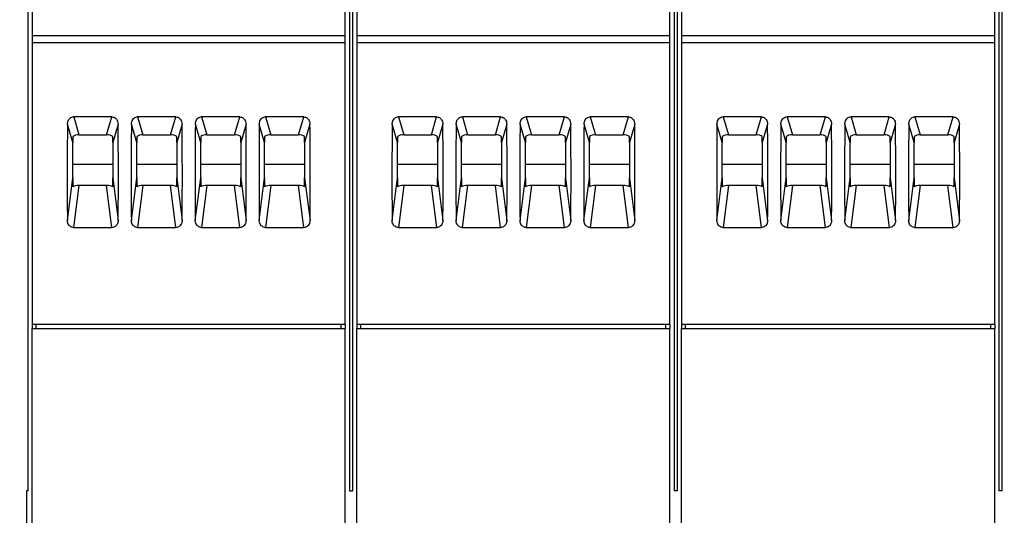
# Model space of a CAD drawing. Header units: millimetres. Extents: x 6 to 415, y 5 to 292.
# Tile 9 of 61: x 129 to 166, y 235 to 253. Entities that reach past the tile are written whole.
import ezdxf

# ---------------------------------------------------------------- set-up
doc = ezdxf.new("R2010")
doc.units = ezdxf.units.MM
doc.styles.add('SLDTEXTSTYLE0', font='TXT', dxfattribs={"width": 0.75})
doc.dimstyles.new('SLDDIMSTYLE0', dxfattribs={"dimtxt": 3.5, "dimasz": 3.302, "dimexe": 0, "dimexo": 0.0625, "dimgap": 0.875, "dimtad": 1, "dimlfac": 2, "dimrnd": 1e-09, "dimzin": 12, "dimdsep": 46, "dimtxsty": 'SLDTEXTSTYLE0', "dimsah": 1, "dimcen": 0.09, "dimadec": 0, "dimazin": 3, "dimtfac": 1, "dimtofl": 0, "dimtmove": 0, "dimatfit": 3, "dimfxl": 0, "dimfrac": 2, "dimtolj": 1, "dimtzin": 12, "dimarcsym": 0})

# ---------------------------------------------------------------- blocks, each defined once
blk = doc.blocks.new('_D')
at = {"color": 7, "linetype": 'Continuous', "lineweight": 18}
for p, q in [((102.635, 270.853), (102.635, 277.749)), ((324.135, 223.003), (324.135, 277.749)), ((102.635, 276.749), (324.135, 276.749))]:
    blk.add_line(p, q, dxfattribs=at)
for points in [[(102.635, 276.749), (105.937, 276.241), (105.937, 277.257)], [(324.135, 276.749), (320.833, 277.257), (320.833, 276.241)]]:
    blk.add_solid(points, dxfattribs=at)
at = {"color": 7, "linetype": 'Continuous', "lineweight": 18, "insert": (225.628, 281.26), "char_height": 3.5, "attachment_point": 1, "style": 'SLDTEXTSTYLE0'}
blk.add_mtext('443', dxfattribs=at)

msp = doc.modelspace()

# ---------------------------------------------------------------- linework, layer by layer
at = {"color": 7, "linetype": 'Continuous', "lineweight": 25}
for p, q in [((129.1973, 235.7527), (129.1973, 269.9535)), ((141.2597, 269.9535), (141.2597, 235.7527)), ((141.3848, 235.7527), (141.3848, 269.9535)), ((153.4473, 269.9535), (153.4473, 235.7527)), ((153.5722, 235.7527), (153.5722, 269.9535)), ((165.6348, 269.9535), (165.6348, 235.7527)), ((165.7598, 235.7527), (165.7598, 269.9535)), ((129.3535, 255.1027), (129.3535, 252.8631)), ((141.1035, 252.8631), (141.1035, 255.1027)), ((141.541, 255.1027), (141.541, 252.8631)), ((153.291, 252.8631), (153.291, 255.1027)), ((153.7285, 255.1027), (153.7285, 252.8631)), ((165.4785, 252.8631), (165.4785, 255.1027)), ((129.3535, 252.8631), (141.1035, 252.8631)), ((129.3535, 252.8631), (129.3535, 252.6027)), ((141.1035, 252.6027), (141.1035, 252.8631)), ((141.541, 252.8631), (153.291, 252.8631)), ((141.541, 252.8631), (141.541, 252.6027)), ((153.291, 252.6027), (153.291, 252.8631)), ((153.7285, 252.8631), (165.4785, 252.8631)), ((153.7285, 252.8631), (153.7285, 252.6027)), ((165.4785, 252.6027), (165.4785, 252.8631)), ((129.3535, 252.6027), (141.1035, 252.6027)), ((129.3535, 252.6027), (129.3535, 242.0027)), ((141.1035, 242.0027), (141.1035, 252.6027)), ((141.541, 252.6027), (153.291, 252.6027)), ((141.541, 252.6027), (141.541, 242.0027)), ((153.291, 242.0027), (153.291, 252.6027)), ((153.7285, 252.6027), (165.4785, 252.6027)), ((153.7285, 252.6027), (153.7285, 242.0027)), ((165.4785, 242.0027), (165.4785, 252.6027)), ((132.346, 249.8045), (130.911, 249.8045)), ((130.911, 249.8045), (131.1084, 249.1305)), ((132.1486, 249.1305), (132.346, 249.8045)), ((134.746, 249.8045), (133.311, 249.8045)), ((133.311, 249.8045), (133.5084, 249.1305)), ((134.5486, 249.1305), (134.746, 249.8045)), ((137.146, 249.8045), (135.711, 249.8045)), ((135.711, 249.8045), (135.9084, 249.1305)), ((136.9486, 249.1305), (137.146, 249.8045)), ((139.546, 249.8045), (138.111, 249.8045)), ((138.111, 249.8045), (138.3084, 249.1305)), ((139.3486, 249.1305), (139.546, 249.8045)), ((144.5335, 249.8045), (143.0985, 249.8045)), ((143.0985, 249.8045), (143.2959, 249.1305)), ((144.3361, 249.1305), (144.5335, 249.8045)), ((146.9335, 249.8045), (145.4985, 249.8045)), ((145.4985, 249.8045), (145.6959, 249.1305)), ((146.7361, 249.1305), (146.9335, 249.8045)), ((149.3335, 249.8045), (147.8985, 249.8045)), ((147.8985, 249.8045), (148.0959, 249.1305)), ((149.1361, 249.1305), (149.3335, 249.8045)), ((151.7335, 249.8045), (150.2985, 249.8045)), ((150.2985, 249.8045), (150.4959, 249.1305)), ((151.5361, 249.1305), (151.7335, 249.8045)), ((156.721, 249.8045), (155.286, 249.8045)), ((155.286, 249.8045), (155.4834, 249.1305)), ((156.5236, 249.1305), (156.721, 249.8045)), ((159.121, 249.8045), (157.686, 249.8045)), ((157.686, 249.8045), (157.8834, 249.1305)), ((158.9236, 249.1305), (159.121, 249.8045)), ((161.521, 249.8045), (160.086, 249.8045)), ((160.086, 249.8045), (160.2834, 249.1305)), ((161.3236, 249.1305), (161.521, 249.8045)), ((163.921, 249.8045), (162.486, 249.8045)), ((162.486, 249.8045), (162.6834, 249.1305)), ((163.7236, 249.1305), (163.921, 249.8045)), ((130.8785, 248.8485), (130.678, 249.5331)), ((132.579, 249.5331), (132.3785, 248.8485)), ((133.2785, 248.8485), (133.078, 249.5331)), ((134.979, 249.5331), (134.7785, 248.8485)), ((135.6785, 248.8485), (135.478, 249.5331)), ((137.379, 249.5331), (137.1785, 248.8485)), ((138.0785, 248.8485), (137.878, 249.5331)), ((139.779, 249.5331), (139.5785, 248.8485)), ((143.066, 248.8485), (142.8655, 249.5331)), ((144.7665, 249.5331), (144.566, 248.8485)), ((145.466, 248.8485), (145.2655, 249.5331)), ((147.1665, 249.5331), (146.966, 248.8485)), ((147.866, 248.8485), (147.6655, 249.5331)), ((149.5665, 249.5331), (149.366, 248.8485)), ((150.266, 248.8485), (150.0655, 249.5331)), ((151.9665, 249.5331), (151.766, 248.8485)), ((155.2535, 248.8485), (155.053, 249.5331)), ((156.954, 249.5331), (156.7535, 248.8485)), ((157.6535, 248.8485), (157.453, 249.5331)), ((159.354, 249.5331), (159.1535, 248.8485)), ((160.0535, 248.8485), (159.853, 249.5331)), ((161.754, 249.5331), (161.5535, 248.8485)), ((162.4535, 248.8485), (162.253, 249.5331)), ((164.154, 249.5331), (163.9535, 248.8485)), ((130.8785, 249.0716), (130.8785, 248.8485)), ((131.1084, 249.1305), (132.1486, 249.1305)), ((132.3785, 248.8485), (132.3785, 249.0716)), ((133.2785, 249.0716), (133.2785, 248.8485)), ((133.5084, 249.1305), (134.5486, 249.1305)), ((134.7785, 248.8485), (134.7785, 249.0716)), ((135.6785, 249.0716), (135.6785, 248.8485)), ((135.9084, 249.1305), (136.9486, 249.1305)), ((137.1785, 248.8485), (137.1785, 249.0716)), ((138.0785, 249.0716), (138.0785, 248.8485)), ((138.3084, 249.1305), (139.3486, 249.1305)), ((139.5785, 248.8485), (139.5785, 249.0716)), ((143.066, 249.0716), (143.066, 248.8485)), ((143.2959, 249.1305), (144.3361, 249.1305)), ((144.566, 248.8485), (144.566, 249.0716)), ((145.466, 249.0716), (145.466, 248.8485)), ((145.6959, 249.1305), (146.7361, 249.1305)), ((146.966, 248.8485), (146.966, 249.0716)), ((147.866, 249.0716), (147.866, 248.8485)), ((148.0959, 249.1305), (149.1361, 249.1305)), ((149.366, 248.8485), (149.366, 249.0716)), ((150.266, 249.0716), (150.266, 248.8485)), ((150.4959, 249.1305), (151.5361, 249.1305)), ((151.766, 248.8485), (151.766, 249.0716)), ((155.2535, 249.0716), (155.2535, 248.8485)), ((155.4834, 249.1305), (156.5236, 249.1305)), ((156.7535, 248.8485), (156.7535, 249.0716)), ((157.6535, 249.0716), (157.6535, 248.8485)), ((157.8834, 249.1305), (158.9236, 249.1305)), ((159.1535, 248.8485), (159.1535, 249.0716)), ((160.0535, 249.0716), (160.0535, 248.8485)), ((160.2834, 249.1305), (161.3236, 249.1305)), ((161.5535, 248.8485), (161.5535, 249.0716)), ((162.4535, 249.0716), (162.4535, 248.8485)), ((162.6834, 249.1305), (163.7236, 249.1305)), ((163.9535, 248.8485), (163.9535, 249.0716)), ((130.8785, 247.515), (130.8785, 248.8485)), ((132.3785, 248.8485), (132.3785, 247.515)), ((133.2785, 247.515), (133.2785, 248.8485)), ((134.7785, 248.8485), (134.7785, 247.515)), ((135.6785, 247.515), (135.6785, 248.8485)), ((137.1785, 248.8485), (137.1785, 247.515)), ((138.0785, 247.515), (138.0785, 248.8485)), ((139.5785, 248.8485), (139.5785, 247.515)), ((143.066, 247.515), (143.066, 248.8485)), ((144.566, 248.8485), (144.566, 247.515)), ((145.466, 247.515), (145.466, 248.8485)), ((146.966, 248.8485), (146.966, 247.515)), ((147.866, 247.515), (147.866, 248.8485)), ((149.366, 248.8485), (149.366, 247.515)), ((150.266, 247.515), (150.266, 248.8485)), ((151.766, 248.8485), (151.766, 247.515)), ((155.2535, 247.515), (155.2535, 248.8485)), ((156.7535, 248.8485), (156.7535, 247.515)), ((157.6535, 247.515), (157.6535, 248.8485)), ((159.1535, 248.8485), (159.1535, 247.515)), ((160.0535, 247.515), (160.0535, 248.8485)), ((161.5535, 248.8485), (161.5535, 247.515)), ((162.4535, 247.515), (162.4535, 248.8485)), ((163.9535, 248.8485), (163.9535, 247.515)), ((130.8785, 248.0234), (132.3785, 248.0234)), ((133.2785, 248.0234), (134.7785, 248.0234)), ((135.6785, 248.0234), (137.1785, 248.0234)), ((138.0785, 248.0234), (139.5785, 248.0234)), ((143.066, 248.0234), (144.566, 248.0234)), ((145.466, 248.0234), (146.966, 248.0234)), ((147.866, 248.0234), (149.366, 248.0234)), ((150.266, 248.0234), (151.766, 248.0234)), ((155.2535, 248.0234), (156.7535, 248.0234)), ((157.6535, 248.0234), (159.1535, 248.0234)), ((160.0535, 248.0234), (161.5535, 248.0234)), ((162.4535, 248.0234), (163.9535, 248.0234)), ((130.676, 245.9124), (130.8785, 247.515)), ((130.8785, 247.515), (130.8785, 247.1742)), ((131.1084, 247.233), (130.9087, 245.6526)), ((132.1486, 247.233), (131.1084, 247.233)), ((132.3483, 245.6526), (132.1486, 247.233)), ((132.3785, 247.515), (132.581, 245.9124)), ((132.3785, 247.1742), (132.3785, 247.515)), ((133.076, 245.9124), (133.2785, 247.515)), ((133.2785, 247.515), (133.2785, 247.1742)), ((133.5084, 247.233), (133.3087, 245.6526)), ((134.5486, 247.233), (133.5084, 247.233)), ((134.7483, 245.6526), (134.5486, 247.233)), ((134.7785, 247.515), (134.981, 245.9124)), ((134.7785, 247.1742), (134.7785, 247.515)), ((135.476, 245.9124), (135.6785, 247.515)), ((135.6785, 247.515), (135.6785, 247.1742)), ((135.9084, 247.233), (135.7087, 245.6526)), ((136.9486, 247.233), (135.9084, 247.233)), ((137.1483, 245.6526), (136.9486, 247.233)), ((137.1785, 247.515), (137.381, 245.9124)), ((137.1785, 247.1742), (137.1785, 247.515)), ((137.876, 245.9124), (138.0785, 247.515)), ((138.0785, 247.515), (138.0785, 247.1742)), ((138.3084, 247.233), (138.1087, 245.6526)), ((139.3486, 247.233), (138.3084, 247.233)), ((139.5483, 245.6526), (139.3486, 247.233)), ((139.5785, 247.515), (139.781, 245.9124)), ((139.5785, 247.1742), (139.5785, 247.515)), ((142.8635, 245.9124), (143.066, 247.515)), ((143.066, 247.515), (143.066, 247.1742)), ((143.2959, 247.233), (143.0962, 245.6526)), ((144.3361, 247.233), (143.2959, 247.233)), ((144.5358, 245.6526), (144.3361, 247.233)), ((144.566, 247.515), (144.7685, 245.9124)), ((144.566, 247.1742), (144.566, 247.515)), ((145.2635, 245.9124), (145.466, 247.515)), ((145.466, 247.515), (145.466, 247.1742)), ((145.6959, 247.233), (145.4962, 245.6526)), ((146.7361, 247.233), (145.6959, 247.233)), ((146.9358, 245.6526), (146.7361, 247.233)), ((146.966, 247.515), (147.1685, 245.9124)), ((146.966, 247.1742), (146.966, 247.515)), ((147.6635, 245.9124), (147.866, 247.515)), ((147.866, 247.515), (147.866, 247.1742)), ((148.0959, 247.233), (147.8962, 245.6526)), ((149.1361, 247.233), (148.0959, 247.233)), ((149.3358, 245.6526), (149.1361, 247.233)), ((149.366, 247.515), (149.5685, 245.9124)), ((149.366, 247.1742), (149.366, 247.515)), ((150.0635, 245.9124), (150.266, 247.515)), ((150.266, 247.515), (150.266, 247.1742)), ((150.4959, 247.233), (150.2962, 245.6526)), ((151.5361, 247.233), (150.4959, 247.233)), ((151.7358, 245.6526), (151.5361, 247.233)), ((151.766, 247.515), (151.9685, 245.9124)), ((151.766, 247.1742), (151.766, 247.515)), ((155.051, 245.9124), (155.2535, 247.515)), ((155.2535, 247.515), (155.2535, 247.1742)), ((155.4834, 247.233), (155.2837, 245.6526)), ((156.5236, 247.233), (155.4834, 247.233)), ((156.7233, 245.6526), (156.5236, 247.233)), ((156.7535, 247.515), (156.956, 245.9124)), ((156.7535, 247.1742), (156.7535, 247.515)), ((157.451, 245.9124), (157.6535, 247.515)), ((157.6535, 247.515), (157.6535, 247.1742)), ((157.8834, 247.233), (157.6837, 245.6526)), ((158.9236, 247.233), (157.8834, 247.233)), ((159.1233, 245.6526), (158.9236, 247.233)), ((159.1535, 247.515), (159.356, 245.9124)), ((159.1535, 247.1742), (159.1535, 247.515)), ((159.851, 245.9124), (160.0535, 247.515)), ((160.0535, 247.515), (160.0535, 247.1742)), ((160.2834, 247.233), (160.0837, 245.6526)), ((161.3236, 247.233), (160.2834, 247.233)), ((161.5233, 245.6526), (161.3236, 247.233)), ((161.5535, 247.515), (161.756, 245.9124)), ((161.5535, 247.1742), (161.5535, 247.515)), ((162.251, 245.9124), (162.4535, 247.515)), ((162.4535, 247.515), (162.4535, 247.1742)), ((162.6834, 247.233), (162.4837, 245.6526)), ((163.7236, 247.233), (162.6834, 247.233)), ((163.9233, 245.6526), (163.7236, 247.233)), ((163.9535, 247.515), (164.156, 245.9124)), ((163.9535, 247.1742), (163.9535, 247.515)), ((130.9087, 245.6526), (132.3483, 245.6526)), ((133.3087, 245.6526), (134.7483, 245.6526)), ((135.7087, 245.6526), (137.1483, 245.6526)), ((138.1087, 245.6526), (139.5483, 245.6526)), ((143.0962, 245.6526), (144.5358, 245.6526)), ((145.4962, 245.6526), (146.9358, 245.6526)), ((147.8962, 245.6526), (149.3358, 245.6526)), ((150.2962, 245.6526), (151.7358, 245.6526)), ((155.2837, 245.6526), (156.7233, 245.6526)), ((157.6837, 245.6526), (159.1233, 245.6526)), ((160.0837, 245.6526), (161.5233, 245.6526)), ((162.4837, 245.6526), (163.9233, 245.6526)), ((141.1035, 242.0027), (129.3535, 242.0027)), ((129.3535, 242.0027), (129.3535, 241.8527)), ((129.3535, 241.8527), (141.1035, 241.8527)), ((129.3535, 219.5027), (129.3535, 241.8527)), ((129.5035, 241.8527), (129.5035, 242.0027)), ((140.9535, 241.8527), (140.9535, 242.0027)), ((141.1035, 242.0027), (141.1035, 241.8527)), ((141.1035, 219.5027), (141.1035, 241.8527)), ((153.291, 242.0027), (141.541, 242.0027)), ((141.541, 242.0027), (141.541, 241.8527)), ((141.541, 219.5027), (141.541, 241.8527)), ((141.541, 241.8527), (153.291, 241.8527)), ((141.691, 241.8527), (141.691, 242.0027)), ((153.141, 241.8527), (153.141, 242.0027)), ((153.291, 242.0027), (153.291, 241.8527)), ((153.291, 219.5027), (153.291, 241.8527)), ((165.4785, 242.0027), (153.7285, 242.0027)), ((153.7285, 242.0027), (153.7285, 241.8527)), ((153.7285, 241.8527), (165.4785, 241.8527)), ((153.7285, 219.5027), (153.7285, 241.8527)), ((153.8785, 241.8527), (153.8785, 242.0027)), ((165.3285, 241.8527), (165.3285, 242.0027)), ((165.4785, 242.0027), (165.4785, 241.8527)), ((165.4785, 219.5027), (165.4785, 241.8527)), ((129.1973, 235.7527), (129.1348, 235.7527)), ((129.1348, 235.7527), (129.1348, 222.0027)), ((141.2597, 235.7527), (141.3848, 235.7527)), ((153.5722, 235.7527), (153.4473, 235.7527)), ((165.7598, 235.7527), (165.6348, 235.7527))]:
    msp.add_line(p, q, dxfattribs=at)
for centre, major_axis, ratio, start_param, end_param in [((134.5274, 256.2853), (1.2423, 27.463), 0.133065, 1.8252227, 1.964121), ((128.7296, 256.2853), (-1.2423, 27.463), 0.133065, 4.3190643, 4.4579626), ((136.9274, 256.2853), (1.2423, 27.463), 0.133065, 1.8252227, 1.964121), ((131.1296, 256.2853), (-1.2423, 27.463), 0.133065, 4.3190643, 4.4579626), ((139.3274, 256.2853), (1.2423, 27.463), 0.133065, 1.8252227, 1.964121), ((133.5296, 256.2853), (-1.2423, 27.463), 0.133065, 4.3190643, 4.4579626), ((141.7274, 256.2853), (1.2423, 27.463), 0.133065, 1.8252227, 1.964121), ((135.9296, 256.2853), (-1.2423, 27.463), 0.133065, 4.3190643, 4.4579626), ((146.7149, 256.2853), (1.2423, 27.463), 0.133065, 1.8252227, 1.964121), ((140.9171, 256.2853), (-1.2423, 27.463), 0.133065, 4.3190643, 4.4579626), ((149.1149, 256.2853), (1.2423, 27.463), 0.133065, 1.8252227, 1.964121), ((143.3171, 256.2853), (-1.2423, 27.463), 0.133065, 4.3190643, 4.4579626), ((151.5149, 256.2853), (1.2423, 27.463), 0.133065, 1.8252227, 1.964121), ((145.7171, 256.2853), (-1.2423, 27.463), 0.133065, 4.3190643, 4.4579626), ((153.9149, 256.2853), (1.2423, 27.463), 0.133065, 1.8252227, 1.964121), ((148.1171, 256.2853), (-1.2423, 27.463), 0.133065, 4.3190643, 4.4579626), ((158.9024, 256.2853), (1.2423, 27.463), 0.133065, 1.8252227, 1.964121), ((153.1046, 256.2853), (-1.2423, 27.463), 0.133065, 4.3190643, 4.4579626), ((161.3024, 256.2853), (1.2423, 27.463), 0.133065, 1.8252227, 1.964121), ((155.5046, 256.2853), (-1.2423, 27.463), 0.133065, 4.3190643, 4.4579626), ((163.7024, 256.2853), (1.2423, 27.463), 0.133065, 1.8252227, 1.964121), ((157.9046, 256.2853), (-1.2423, 27.463), 0.133065, 4.3190643, 4.4579626), ((166.1024, 256.2853), (1.2423, 27.463), 0.133065, 1.8252227, 1.964121), ((160.3046, 256.2853), (-1.2423, 27.463), 0.133065, 4.3190643, 4.4579626), ((131.0763, 249.0075), (0.2533, 0.0202), 0.4788379, 1.40574, 2.4277925), ((132.1807, 249.0075), (0.2533, -0.0202), 0.4788379, 0.7138002, 1.7358526), ((133.4763, 249.0075), (0.2533, 0.0202), 0.4788379, 1.40574, 2.4277925), ((134.5807, 249.0075), (0.2533, -0.0202), 0.4788379, 0.7138002, 1.7358526), ((135.8763, 249.0075), (0.2533, 0.0202), 0.4788379, 1.40574, 2.4277925), ((136.9807, 249.0075), (0.2533, -0.0202), 0.4788379, 0.7138002, 1.7358526), ((138.2763, 249.0075), (0.2533, 0.0202), 0.4788379, 1.40574, 2.4277925), ((139.3807, 249.0075), (0.2533, -0.0202), 0.4788379, 0.7138002, 1.7358526), ((143.2638, 249.0075), (0.2533, 0.0202), 0.4788379, 1.40574, 2.4277925), ((144.3682, 249.0075), (0.2533, -0.0202), 0.4788379, 0.7138002, 1.7358526), ((145.6638, 249.0075), (0.2533, 0.0202), 0.4788379, 1.40574, 2.4277925), ((146.7682, 249.0075), (0.2533, -0.0202), 0.4788379, 0.7138002, 1.7358526), ((148.0638, 249.0075), (0.2533, 0.0202), 0.4788379, 1.40574, 2.4277925), ((149.1682, 249.0075), (0.2533, -0.0202), 0.4788379, 0.7138002, 1.7358526), ((150.4638, 249.0075), (0.2533, 0.0202), 0.4788379, 1.40574, 2.4277925), ((151.5682, 249.0075), (0.2533, -0.0202), 0.4788379, 0.7138002, 1.7358526), ((155.4513, 249.0075), (0.2533, 0.0202), 0.4788379, 1.40574, 2.4277925), ((156.5557, 249.0075), (0.2533, -0.0202), 0.4788379, 0.7138002, 1.7358526), ((157.8513, 249.0075), (0.2533, 0.0202), 0.4788379, 1.40574, 2.4277925), ((158.9557, 249.0075), (0.2533, -0.0202), 0.4788379, 0.7138002, 1.7358526), ((160.2513, 249.0075), (0.2533, 0.0202), 0.4788379, 1.40574, 2.4277925), ((161.3557, 249.0075), (0.2533, -0.0202), 0.4788379, 0.7138002, 1.7358526), ((162.6513, 249.0075), (0.2533, 0.0202), 0.4788379, 1.40574, 2.4277925), ((163.7557, 249.0075), (0.2533, -0.0202), 0.4788379, 0.7138002, 1.7358526), ((131.0763, 247.1101), (0.2533, 0.0202), 0.4788379, 1.40574, 2.4277925), ((132.1807, 247.1101), (0.2533, -0.0202), 0.4788379, 0.7138002, 1.7358526), ((133.4763, 247.1101), (0.2533, 0.0202), 0.4788379, 1.40574, 2.4277925), ((134.5807, 247.1101), (0.2533, -0.0202), 0.4788379, 0.7138002, 1.7358526), ((135.8763, 247.1101), (0.2533, 0.0202), 0.4788379, 1.40574, 2.4277925), ((136.9807, 247.1101), (0.2533, -0.0202), 0.4788379, 0.7138002, 1.7358526), ((138.2763, 247.1101), (0.2533, 0.0202), 0.4788379, 1.40574, 2.4277925), ((139.3807, 247.1101), (0.2533, -0.0202), 0.4788379, 0.7138002, 1.7358526), ((143.2638, 247.1101), (0.2533, 0.0202), 0.4788379, 1.40574, 2.4277925), ((144.3682, 247.1101), (0.2533, -0.0202), 0.4788379, 0.7138002, 1.7358526), ((145.6638, 247.1101), (0.2533, 0.0202), 0.4788379, 1.40574, 2.4277925), ((146.7682, 247.1101), (0.2533, -0.0202), 0.4788379, 0.7138002, 1.7358526), ((148.0638, 247.1101), (0.2533, 0.0202), 0.4788379, 1.40574, 2.4277925), ((149.1682, 247.1101), (0.2533, -0.0202), 0.4788379, 0.7138002, 1.7358526), ((150.4638, 247.1101), (0.2533, 0.0202), 0.4788379, 1.40574, 2.4277925), ((151.5682, 247.1101), (0.2533, -0.0202), 0.4788379, 0.7138002, 1.7358526), ((155.4513, 247.1101), (0.2533, 0.0202), 0.4788379, 1.40574, 2.4277925), ((156.5557, 247.1101), (0.2533, -0.0202), 0.4788379, 0.7138002, 1.7358526), ((157.8513, 247.1101), (0.2533, 0.0202), 0.4788379, 1.40574, 2.4277925), ((158.9557, 247.1101), (0.2533, -0.0202), 0.4788379, 0.7138002, 1.7358526), ((160.2513, 247.1101), (0.2533, 0.0202), 0.4788379, 1.40574, 2.4277925), ((161.3557, 247.1101), (0.2533, -0.0202), 0.4788379, 0.7138002, 1.7358526), ((162.6513, 247.1101), (0.2533, 0.0202), 0.4788379, 1.40574, 2.4277925), ((163.7557, 247.1101), (0.2533, -0.0202), 0.4788379, 0.7138002, 1.7358526)]:
    msp.add_ellipse(centre, major_axis=major_axis, ratio=ratio, start_param=start_param, end_param=end_param, dxfattribs=at)
for points, knots in [([(130.678, 249.5331), (130.6826, 249.5744), (130.6904, 249.6452), (130.7424, 249.7288), (130.8049, 249.7809), (130.8645, 249.8024), (130.9005, 249.804), (130.911, 249.8045)], [0, 0, 0, 0, 0.3159199, 0.5409555, 0.7310565, 0.9219316, 1, 1, 1, 1]), ([(132.346, 249.8045), (132.3694, 249.8022), (132.4162, 249.7976), (132.4788, 249.7618), (132.5296, 249.7079), (132.5696, 249.6304), (132.5756, 249.5684), (132.579, 249.5331)], [0, 0, 0, 0, 0.1736585, 0.3471695, 0.52556, 0.7296478, 1, 1, 1, 1]), ([(133.078, 249.5331), (133.0826, 249.5744), (133.0904, 249.6452), (133.1424, 249.7289), (133.2049, 249.7809), (133.2645, 249.8024), (133.3005, 249.804), (133.311, 249.8045)], [0, 0, 0, 0, 0.3159154, 0.5409479, 0.7310603, 0.9219328, 1, 1, 1, 1]), ([(134.746, 249.8045), (134.7694, 249.8022), (134.8162, 249.7976), (134.8788, 249.7618), (134.9296, 249.7079), (134.9696, 249.6304), (134.9756, 249.5684), (134.979, 249.5331)], [0, 0, 0, 0, 0.1736735, 0.3471814, 0.5255686, 0.7296527, 1, 1, 1, 1]), ([(135.478, 249.5331), (135.4826, 249.5744), (135.4904, 249.6452), (135.5424, 249.7288), (135.6049, 249.7809), (135.6645, 249.8024), (135.7005, 249.804), (135.711, 249.8045)], [0, 0, 0, 0, 0.31591436, 0.54094611, 0.73104373, 0.92193301, 1, 1, 1, 1]), ([(137.146, 249.8045), (137.1694, 249.8022), (137.2163, 249.7976), (137.2788, 249.7618), (137.3296, 249.7079), (137.3696, 249.6304), (137.3756, 249.5684), (137.379, 249.5331)], [0, 0, 0, 0, 0.1736763, 0.3471709, 0.525561, 0.7296484, 1, 1, 1, 1]), ([(137.878, 249.5331), (137.8826, 249.5744), (137.8904, 249.6452), (137.9424, 249.7289), (138.0049, 249.7809), (138.0645, 249.8024), (138.1005, 249.804), (138.111, 249.8045)], [0, 0, 0, 0, 0.3159208, 0.5409451, 0.7310587, 0.9219323, 1, 1, 1, 1]), ([(139.546, 249.8045), (139.5694, 249.8022), (139.6162, 249.7976), (139.6788, 249.7618), (139.7296, 249.7079), (139.7696, 249.6304), (139.7756, 249.5684), (139.779, 249.5331)], [0, 0, 0, 0, 0.1736735, 0.3471814, 0.5255686, 0.7296527, 1, 1, 1, 1]), ([(142.8655, 249.5331), (142.8701, 249.5744), (142.8779, 249.6452), (142.9299, 249.7289), (142.9924, 249.7809), (143.052, 249.8024), (143.088, 249.804), (143.0985, 249.8045)], [0, 0, 0, 0, 0.3159154, 0.5409479, 0.7310603, 0.9219328, 1, 1, 1, 1]), ([(144.5335, 249.8045), (144.5569, 249.8022), (144.6037, 249.7976), (144.6663, 249.7618), (144.7171, 249.7079), (144.7571, 249.6304), (144.7631, 249.5684), (144.7665, 249.5331)], [0, 0, 0, 0, 0.1736735, 0.3471814, 0.5255686, 0.7296527, 1, 1, 1, 1]), ([(145.2655, 249.5331), (145.2701, 249.5744), (145.2779, 249.6452), (145.3299, 249.7288), (145.3924, 249.7809), (145.452, 249.8024), (145.488, 249.804), (145.4985, 249.8045)], [0, 0, 0, 0, 0.31591436, 0.54094611, 0.73104373, 0.92193301, 1, 1, 1, 1]), ([(146.9335, 249.8045), (146.9569, 249.8022), (147.0038, 249.7976), (147.0663, 249.7618), (147.1171, 249.7079), (147.1571, 249.6304), (147.1631, 249.5684), (147.1665, 249.5331)], [0, 0, 0, 0, 0.1736763, 0.3471709, 0.525561, 0.7296484, 1, 1, 1, 1]), ([(147.6655, 249.5331), (147.6701, 249.5744), (147.6779, 249.6452), (147.7299, 249.7289), (147.7924, 249.7809), (147.852, 249.8024), (147.888, 249.804), (147.8985, 249.8045)], [0, 0, 0, 0, 0.3159208, 0.5409451, 0.7310587, 0.9219323, 1, 1, 1, 1]), ([(149.3335, 249.8045), (149.3569, 249.8022), (149.4037, 249.7976), (149.4663, 249.7618), (149.5171, 249.7079), (149.5571, 249.6304), (149.5631, 249.5684), (149.5665, 249.5331)], [0, 0, 0, 0, 0.1736735, 0.3471814, 0.5255686, 0.7296527, 1, 1, 1, 1]), ([(150.0655, 249.5331), (150.0701, 249.5744), (150.0779, 249.6452), (150.1299, 249.7288), (150.1924, 249.7809), (150.252, 249.8024), (150.288, 249.804), (150.2985, 249.8045)], [0, 0, 0, 0, 0.31591436, 0.54094611, 0.73104373, 0.92193301, 1, 1, 1, 1]), ([(151.7335, 249.8045), (151.7569, 249.8022), (151.8038, 249.7976), (151.8663, 249.7618), (151.9171, 249.7079), (151.9571, 249.6304), (151.9631, 249.5684), (151.9665, 249.5331)], [0, 0, 0, 0, 0.1736758, 0.3471698, 0.5255594, 0.7296462, 1, 1, 1, 1]), ([(155.053, 249.5331), (155.0576, 249.5744), (155.0654, 249.6452), (155.1174, 249.7288), (155.1799, 249.7809), (155.2395, 249.8024), (155.2755, 249.804), (155.286, 249.8045)], [0, 0, 0, 0, 0.31591436, 0.54094611, 0.73104373, 0.92193301, 1, 1, 1, 1]), ([(156.721, 249.8045), (156.7444, 249.8022), (156.7913, 249.7976), (156.8538, 249.7618), (156.9046, 249.7079), (156.9446, 249.6304), (156.9506, 249.5684), (156.954, 249.5331)], [0, 0, 0, 0, 0.1736763, 0.3471709, 0.525561, 0.7296484, 1, 1, 1, 1]), ([(157.453, 249.5331), (157.4576, 249.5744), (157.4654, 249.6452), (157.5174, 249.7289), (157.5799, 249.7809), (157.6395, 249.8024), (157.6755, 249.804), (157.686, 249.8045)], [0, 0, 0, 0, 0.3159208, 0.5409451, 0.7310587, 0.9219323, 1, 1, 1, 1]), ([(159.121, 249.8045), (159.1444, 249.8022), (159.1912, 249.7976), (159.2538, 249.7618), (159.3046, 249.7079), (159.3446, 249.6304), (159.3506, 249.5684), (159.354, 249.5331)], [0, 0, 0, 0, 0.1736735, 0.3471814, 0.5255686, 0.7296527, 1, 1, 1, 1]), ([(159.853, 249.5331), (159.8576, 249.5744), (159.8654, 249.6452), (159.9174, 249.7288), (159.9799, 249.7809), (160.0395, 249.8024), (160.0755, 249.804), (160.086, 249.8045)], [0, 0, 0, 0, 0.31591436, 0.54094611, 0.73104373, 0.92193301, 1, 1, 1, 1]), ([(161.521, 249.8045), (161.5444, 249.8022), (161.5913, 249.7976), (161.6538, 249.7618), (161.7046, 249.7079), (161.7446, 249.6304), (161.7506, 249.5684), (161.754, 249.5331)], [0, 0, 0, 0, 0.1736758, 0.3471698, 0.5255594, 0.7296462, 1, 1, 1, 1]), ([(162.253, 249.5331), (162.2576, 249.5744), (162.2654, 249.6452), (162.3174, 249.7289), (162.3799, 249.7809), (162.4395, 249.8024), (162.4755, 249.804), (162.486, 249.8045)], [0, 0, 0, 0, 0.3159208, 0.5409451, 0.7310587, 0.9219323, 1, 1, 1, 1]), ([(163.921, 249.8045), (163.9444, 249.8022), (163.9912, 249.7976), (164.0538, 249.7618), (164.1046, 249.7079), (164.1446, 249.6304), (164.1506, 249.5684), (164.154, 249.5331)], [0, 0, 0, 0, 0.1736735, 0.3471814, 0.5255686, 0.7296527, 1, 1, 1, 1]), ([(130.9087, 245.6526), (130.8853, 245.6548), (130.8387, 245.6591), (130.7765, 245.693), (130.7256, 245.744), (130.6884, 245.8147), (130.6768, 245.8742), (130.6761, 245.9085), (130.676, 245.9124)], [0, 0, 0, 0, 0.1724065, 0.3446391, 0.5218263, 0.7252077, 0.9681626, 1, 1, 1, 1]), ([(132.581, 245.9124), (132.5766, 245.873), (132.5689, 245.8053), (132.5173, 245.7254), (132.455, 245.6755), (132.3954, 245.6547), (132.359, 245.6531), (132.3483, 245.6526)], [0, 0, 0, 0, 0.3149149, 0.5403981, 0.7299991, 0.9203997, 1, 1, 1, 1]), ([(133.3087, 245.6526), (133.2853, 245.6548), (133.2387, 245.6591), (133.1765, 245.693), (133.1256, 245.744), (133.0884, 245.8147), (133.0768, 245.8742), (133.0761, 245.9085), (133.076, 245.9124)], [0, 0, 0, 0, 0.1724084, 0.3446269, 0.5218287, 0.7252041, 0.9681617, 1, 1, 1, 1]), ([(134.981, 245.9124), (134.9766, 245.873), (134.9689, 245.8053), (134.9173, 245.7254), (134.855, 245.6755), (134.7954, 245.6547), (134.759, 245.6531), (134.7483, 245.6526)], [0, 0, 0, 0, 0.3149149, 0.5403981, 0.7299991, 0.9203997, 1, 1, 1, 1]), ([(135.7087, 245.6526), (135.6853, 245.6548), (135.6387, 245.6591), (135.5765, 245.693), (135.5256, 245.744), (135.4884, 245.8147), (135.4768, 245.8742), (135.4761, 245.9085), (135.476, 245.9124)], [0, 0, 0, 0, 0.1724071, 0.3446242, 0.5218246, 0.7252067, 0.9681625, 1, 1, 1, 1]), ([(137.381, 245.9124), (137.3766, 245.873), (137.3689, 245.8053), (137.3173, 245.7253), (137.255, 245.6755), (137.1954, 245.6547), (137.159, 245.6531), (137.1483, 245.6526)], [0, 0, 0, 0, 0.31491346, 0.54038614, 0.73000037, 0.92040006, 1, 1, 1, 1]), ([(138.1087, 245.6526), (138.0853, 245.6548), (138.0387, 245.6591), (137.9765, 245.693), (137.9256, 245.744), (137.8884, 245.8147), (137.8768, 245.8742), (137.8761, 245.9085), (137.876, 245.9124)], [0, 0, 0, 0, 0.1724084, 0.3446269, 0.5218287, 0.7252041, 0.9681617, 1, 1, 1, 1]), ([(139.781, 245.9124), (139.7766, 245.873), (139.7689, 245.8053), (139.7173, 245.7254), (139.655, 245.6755), (139.5954, 245.6547), (139.559, 245.6531), (139.5483, 245.6526)], [0, 0, 0, 0, 0.3149149, 0.5403981, 0.7299991, 0.9203997, 1, 1, 1, 1]), ([(143.0962, 245.6526), (143.0728, 245.6548), (143.0262, 245.6591), (142.964, 245.693), (142.9131, 245.744), (142.8759, 245.8147), (142.8643, 245.8742), (142.8636, 245.9085), (142.8635, 245.9124)], [0, 0, 0, 0, 0.1724084, 0.3446269, 0.5218287, 0.7252041, 0.9681617, 1, 1, 1, 1]), ([(144.7685, 245.9124), (144.7641, 245.873), (144.7564, 245.8053), (144.7048, 245.7254), (144.6425, 245.6755), (144.5829, 245.6547), (144.5465, 245.6531), (144.5358, 245.6526)], [0, 0, 0, 0, 0.3149149, 0.5403981, 0.7299991, 0.9203997, 1, 1, 1, 1]), ([(145.4962, 245.6526), (145.4728, 245.6548), (145.4262, 245.6591), (145.364, 245.693), (145.3131, 245.744), (145.2759, 245.8147), (145.2643, 245.8742), (145.2636, 245.9085), (145.2635, 245.9124)], [0, 0, 0, 0, 0.1724071, 0.3446242, 0.5218246, 0.7252067, 0.9681625, 1, 1, 1, 1]), ([(147.1685, 245.9124), (147.1641, 245.873), (147.1564, 245.8053), (147.1048, 245.7253), (147.0425, 245.6755), (146.9829, 245.6547), (146.9465, 245.6531), (146.9358, 245.6526)], [0, 0, 0, 0, 0.31491346, 0.54038614, 0.73000037, 0.92040006, 1, 1, 1, 1]), ([(147.8962, 245.6526), (147.8728, 245.6548), (147.8262, 245.6591), (147.764, 245.693), (147.7131, 245.744), (147.6759, 245.8147), (147.6643, 245.8742), (147.6636, 245.9085), (147.6635, 245.9124)], [0, 0, 0, 0, 0.1724084, 0.3446269, 0.5218287, 0.7252041, 0.9681617, 1, 1, 1, 1]), ([(149.5685, 245.9124), (149.5641, 245.873), (149.5564, 245.8053), (149.5048, 245.7254), (149.4425, 245.6755), (149.3829, 245.6547), (149.3465, 245.6531), (149.3358, 245.6526)], [0, 0, 0, 0, 0.3149149, 0.5403981, 0.7299991, 0.9203997, 1, 1, 1, 1]), ([(150.2962, 245.6526), (150.2728, 245.6548), (150.2262, 245.6591), (150.164, 245.693), (150.1131, 245.744), (150.0759, 245.8147), (150.0643, 245.8742), (150.0636, 245.9085), (150.0635, 245.9124)], [0, 0, 0, 0, 0.1724071, 0.3446242, 0.5218246, 0.7252067, 0.9681625, 1, 1, 1, 1]), ([(151.9685, 245.9124), (151.9641, 245.873), (151.9564, 245.8053), (151.9048, 245.7254), (151.8425, 245.6755), (151.7829, 245.6547), (151.7465, 245.6531), (151.7358, 245.6526)], [0, 0, 0, 0, 0.3149129, 0.5403971, 0.729999, 0.9204177, 1, 1, 1, 1]), ([(155.2837, 245.6526), (155.2603, 245.6548), (155.2137, 245.6591), (155.1515, 245.693), (155.1006, 245.744), (155.0634, 245.8147), (155.0518, 245.8742), (155.0511, 245.9085), (155.051, 245.9124)], [0, 0, 0, 0, 0.1724071, 0.3446242, 0.5218246, 0.7252067, 0.9681625, 1, 1, 1, 1]), ([(156.956, 245.9124), (156.9516, 245.873), (156.9439, 245.8053), (156.8923, 245.7253), (156.83, 245.6755), (156.7704, 245.6547), (156.734, 245.6531), (156.7233, 245.6526)], [0, 0, 0, 0, 0.31491346, 0.54038614, 0.73000037, 0.92040006, 1, 1, 1, 1]), ([(157.6837, 245.6526), (157.6603, 245.6548), (157.6137, 245.6591), (157.5515, 245.693), (157.5006, 245.744), (157.4634, 245.8147), (157.4518, 245.8742), (157.4511, 245.9085), (157.451, 245.9124)], [0, 0, 0, 0, 0.1724084, 0.3446269, 0.5218287, 0.7252041, 0.9681617, 1, 1, 1, 1]), ([(159.356, 245.9124), (159.3516, 245.873), (159.3439, 245.8053), (159.2923, 245.7254), (159.23, 245.6755), (159.1704, 245.6547), (159.134, 245.6531), (159.1233, 245.6526)], [0, 0, 0, 0, 0.3149149, 0.5403981, 0.7299991, 0.9203997, 1, 1, 1, 1]), ([(160.0837, 245.6526), (160.0603, 245.6548), (160.0137, 245.6591), (159.9515, 245.693), (159.9006, 245.744), (159.8634, 245.8147), (159.8518, 245.8742), (159.8511, 245.9085), (159.851, 245.9124)], [0, 0, 0, 0, 0.1724071, 0.3446242, 0.5218246, 0.7252067, 0.9681625, 1, 1, 1, 1]), ([(161.756, 245.9124), (161.7516, 245.873), (161.7439, 245.8053), (161.6923, 245.7254), (161.63, 245.6755), (161.5704, 245.6547), (161.534, 245.6531), (161.5233, 245.6526)], [0, 0, 0, 0, 0.3149129, 0.5403971, 0.729999, 0.9204177, 1, 1, 1, 1]), ([(162.4837, 245.6526), (162.4603, 245.6548), (162.4137, 245.6591), (162.3515, 245.693), (162.3006, 245.744), (162.2634, 245.8147), (162.2518, 245.8742), (162.2511, 245.9085), (162.251, 245.9124)], [0, 0, 0, 0, 0.1723906, 0.3446255, 0.5218277, 0.7252036, 0.9681617, 1, 1, 1, 1]), ([(164.156, 245.9124), (164.1516, 245.873), (164.1439, 245.8053), (164.0923, 245.7254), (164.03, 245.6755), (163.9704, 245.6547), (163.934, 245.6531), (163.9233, 245.6526)], [0, 0, 0, 0, 0.3149149, 0.5403981, 0.7299991, 0.9203997, 1, 1, 1, 1])]:
    msp.add_open_spline(points, degree=3, knots=knots, dxfattribs=at)

# ---------------------------------------------------------------- dimensions: what is measured, and where the dimension line sits
at = {"color": 7, "linetype": 'Continuous', "lineweight": 18}
dim = msp.add_linear_dim(base=(324.1348, 276.7487), p1=(102.6348, 269.8527), p2=(324.1348, 222.0027), dimstyle='SLDDIMSTYLE0', dxfattribs=at)
dim.commit()
dim.dimension.update_dxf_attribs({"geometry": '_D', "text_midpoint": (229.5069, 276.7487), "dimtype": 160})

doc.saveas('drawing.dxf')
